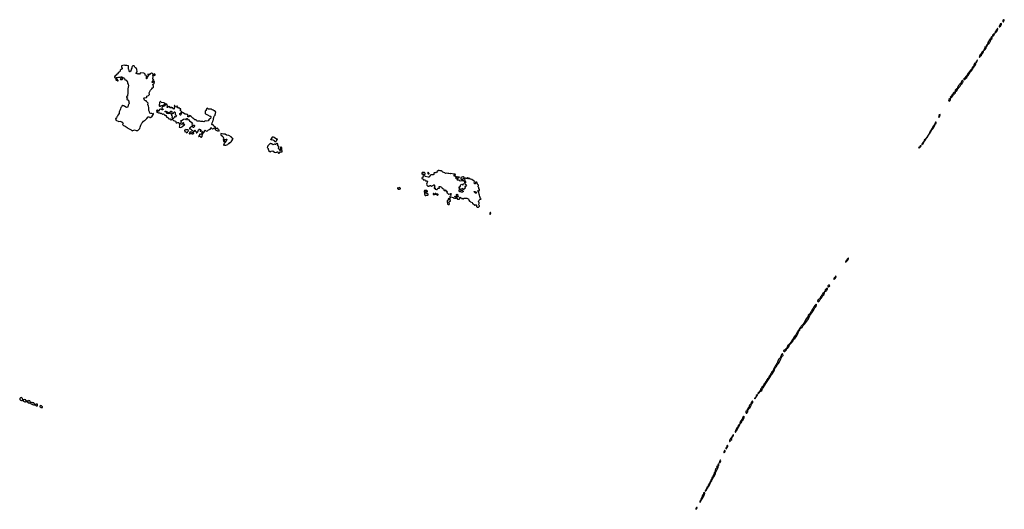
# Model space of a CAD drawing. Extents: x 2551545 to 2886624, y 315747 to 489036.
# Tile 108 of 119: x 2722341 to 2764424, y 338042 to 358946. Entities that reach past the tile are written whole.
import ezdxf

# ---------------------------------------------------------------- set-up
doc = ezdxf.new("R2010")
doc.units = 0

msp = doc.modelspace()

# ---------------------------------------------------------------- linework, layer by layer
at = {"layer": '0CON10XD'}
for points in [[(2764045, 358391), (2764065, 358402), (2764092, 358435), (2764126, 358495), (2764132, 358528), (2764153, 358545), (2764152, 358572), (2764135, 358571), (2764123, 358557), (2764116, 358534), (2764085, 358515), (2764050, 358450), (2764032, 358428), (2764031, 358391), (2764045, 358391)], [(2764215, 358644), (2764255, 358671), (2764287, 358715), (2764304, 358755), (2764304, 358774), (2764296, 358786), (2764283, 358787), (2764249, 358765), (2764248, 358745), (2764215, 358703), (2764200, 358655), (2764200, 358645), (2764215, 358644)], [(2764375, 358858), (2764385, 358861), (2764421, 358915), (2764424, 358934), (2764416, 358946), (2764392, 358945), (2764358, 358925), (2764364, 358864), (2764375, 358858)], [(2763735, 357894), (2763755, 357904), (2763775, 357929), (2763790, 357970), (2763815, 358005), (2763869, 358111), (2763899, 358145), (2763910, 358185), (2763895, 358214), (2763875, 358212), (2763868, 358205), (2763838, 358142), (2763781, 358069), (2763765, 358029), (2763730, 357995), (2763706, 357916), (2763720, 357900), (2763735, 357894)], [(2763915, 358250), (2763945, 358254), (2763965, 358261), (2763994, 358295), (2764010, 358345), (2764005, 358360), (2763995, 358358), (2763924, 358285), (2763915, 358250)], [(2763555, 357646), (2763575, 357652), (2763601, 357675), (2763643, 357735), (2763651, 357765), (2763646, 357776), (2763595, 357783), (2763587, 357775), (2763592, 357745), (2763546, 357665), (2763546, 357655), (2763555, 357646)], [(2763655, 357802), (2763675, 357804), (2763706, 357855), (2763700, 357870), (2763685, 357878), (2763675, 357872), (2763649, 357825), (2763655, 357802)], [(2763359, 357339), (2763375, 357341), (2763382, 357378), (2763445, 357433), (2763483, 357485), (2763499, 357521), (2763520, 357545), (2763537, 357585), (2763535, 357607), (2763520, 357605), (2763509, 357591), (2763466, 357565), (2763459, 357541), (2763417, 357493), (2763414, 357456), (2763381, 357439), (2763368, 357405), (2763370, 357385), (2763350, 357355), (2763359, 357339)], [(2727155, 354206), (2727245, 354244), (2727325, 354219), (2727395, 354211), (2727481, 354305), (2727486, 354354), (2727525, 354437), (2727540, 354500), (2727556, 354524), (2727595, 354553), (2727636, 354614), (2727675, 354642), (2727708, 354652), (2727746, 354705), (2727778, 354732), (2727825, 354793), (2727882, 354802), (2727900, 354775), (2727933, 354773), (2727990, 354805), (2728034, 354876), (2728062, 354908), (2728055, 354940), (2728015, 354928), (2727995, 354943), (2727946, 354936), (2727902, 354962), (2727896, 355016), (2727862, 355065), (2727867, 355095), (2727856, 355135), (2727862, 355195), (2727849, 355255), (2727820, 355325), (2727826, 355376), (2727793, 355425), (2727753, 355465), (2727750, 355480), (2727758, 355488), (2727750, 355480), (2727725, 355484), (2727695, 355492), (2727673, 355513), (2727643, 355595), (2727654, 355606), (2727676, 355614), (2727755, 355628), (2727772, 355645), (2727777, 355683), (2727850, 355710), (2727887, 355753), (2727880, 355825), (2727933, 355945), (2727995, 355990), (2728023, 356037), (2728062, 356068), (2728066, 356085), (2728061, 356105), (2728028, 356185), (2728039, 356201), (2728075, 356212), (2728086, 356224), (2728100, 356295), (2728098, 356308), (2728085, 356310), (2728035, 356280), (2728025, 356260), (2728010, 356265), (2728010, 356285), (2728028, 356325), (2728066, 356364), (2728070, 356375), (2728070, 356385), (2728035, 356402), (2728030, 356415), (2728040, 356525), (2728037, 356563), (2728042, 356575), (2728033, 356605), (2728042, 356635), (2727995, 356658), (2727975, 356658), (2727955, 356640), (2727915, 356654), (2727905, 356642), (2727899, 356611), (2727885, 356590), (2727862, 356592), (2727825, 356622), (2727813, 356615), (2727813, 356595), (2727826, 356576), (2727830, 356555), (2727778, 356475), (2727782, 356438), (2727775, 356420), (2727765, 356420), (2727754, 356445), (2727764, 356486), (2727759, 356539), (2727745, 356559), (2727705, 356582), (2727698, 356615), (2727675, 356650), (2727642, 356662), (2727505, 356672), (2727485, 356662), (2727455, 356626), (2727434, 356624), (2727415, 356632), (2727395, 356630), (2727385, 356620), (2727367, 356637), (2727322, 356652), (2727313, 356667), (2727355, 356720), (2727360, 356735), (2727352, 356815), (2727332, 356865), (2727295, 356886), (2727257, 356927), (2727235, 356970), (2727225, 356978), (2727185, 356972), (2727155, 356960), (2727143, 356947), (2727131, 356919), (2727127, 356873), (2727102, 356835), (2727100, 356795), (2727090, 356785), (2727090, 356745), (2727055, 356720), (2727030, 356725), (2727030, 356745), (2727020, 356755), (2727020, 356785), (2727003, 356803), (2726991, 356831), (2726986, 356976), (2726925, 356998), (2726855, 356996), (2726817, 357003), (2726747, 356997), (2726695, 356983), (2726687, 356955), (2726700, 356925), (2726698, 356905), (2726722, 356865), (2726722, 356845), (2726709, 356831), (2726675, 356823), (2726642, 356795), (2726629, 356745), (2726604, 356725), (2726593, 356705), (2726555, 356678), (2726532, 356638), (2726493, 356617), (2726465, 356583), (2726418, 356552), (2726396, 356514), (2726390, 356485), (2726398, 356475), (2726447, 356453), (2726485, 356476), (2726535, 356478), (2726575, 356492), (2726635, 356487), (2726675, 356506), (2726705, 356506), (2726745, 356480), (2726798, 356458), (2726800, 356445), (2726817, 356437), (2726840, 356395), (2726840, 356385), (2726850, 356375), (2726885, 356361), (2726940, 356315), (2726948, 356295), (2726944, 356244), (2726954, 356224), (2726978, 356205), (2726987, 356115), (2726978, 356085), (2726982, 356035), (2726962, 356005), (2726958, 355985), (2726962, 355765), (2726950, 355735), (2726942, 355688), (2726912, 355665), (2726912, 355645), (2726950, 355615), (2726950, 355595), (2726922, 355565), (2726922, 355545), (2726930, 355535), (2726952, 355532), (2726963, 355523), (2727003, 355465), (2727010, 355415), (2727020, 355395), (2727020, 355375), (2727005, 355360), (2726976, 355304), (2726966, 355225), (2726960, 355215), (2726905, 355204), (2726830, 355240), (2726805, 355272), (2726765, 355271), (2726735, 355284), (2726725, 355277), (2726696, 355225), (2726660, 355195), (2726653, 355137), (2726642, 355105), (2726593, 355017), (2726591, 354995), (2726599, 354965), (2726589, 354935), (2726536, 354865), (2726520, 354830), (2726492, 354805), (2726475, 354738), (2726465, 354728), (2726435, 354728), (2726430, 354715), (2726443, 354703), (2726455, 354662), (2726485, 354636), (2726545, 354612), (2726585, 354603), (2726659, 354609), (2726682, 354582), (2726715, 354580), (2726735, 354553), (2726770, 354535), (2726747, 354503), (2726740, 354475), (2726772, 354425), (2726825, 354411), (2726856, 354396), (2726895, 354366), (2726930, 354350), (2726957, 354317), (2726988, 354295), (2727015, 354287), (2727106, 354246), (2727136, 354215), (2727155, 354206)], [(2762705, 356387), (2762735, 356389), (2762769, 356431), (2762817, 356473), (2762849, 356541), (2762875, 356569), (2762971, 356709), (2763015, 356759), (2763112, 356908), (2763177, 356993), (2763203, 357065), (2763206, 357096), (2763166, 357084), (2763128, 357015), (2763121, 356975), (2763056, 356904), (2763037, 356853), (2762977, 356795), (2762899, 356671), (2762863, 356647), (2762826, 356555), (2762798, 356542), (2762773, 356517), (2762755, 356483), (2762735, 356470), (2762724, 356445), (2762713, 356437), (2762687, 356423), (2762683, 356403), (2762705, 356387)], [(2763225, 357123), (2763245, 357132), (2763256, 357145), (2763270, 357195), (2763283, 357215), (2763277, 357227), (2763265, 357222), (2763250, 357190), (2763214, 357155), (2763215, 357138), (2763225, 357123)], [(2726665, 356388), (2726705, 356392), (2726750, 356425), (2726750, 356445), (2726737, 356457), (2726665, 356448), (2726657, 356443), (2726642, 356415), (2726645, 356392), (2726665, 356388)], [(2728105, 356568), (2728125, 356572), (2728132, 356585), (2728127, 356605), (2728115, 356628), (2728095, 356632), (2728078, 356605), (2728070, 356575), (2728105, 356568)], [(2726545, 356330), (2726550, 356355), (2726525, 356378), (2726455, 356420), (2726444, 356395), (2726450, 356375), (2726465, 356363), (2726489, 356359), (2726515, 356332), (2726545, 356330)], [(2762445, 356012), (2762462, 356025), (2762469, 356051), (2762515, 356084), (2762539, 356111), (2762580, 356190), (2762616, 356224), (2762641, 356269), (2762665, 356295), (2762671, 356325), (2762657, 356347), (2762635, 356351), (2762615, 356342), (2762560, 356255), (2762558, 356222), (2762530, 356205), (2762509, 356175), (2762467, 356135), (2762452, 356098), (2762430, 356065), (2762423, 356025), (2762434, 356014), (2762445, 356012)], [(2762145, 355614), (2762166, 355624), (2762242, 355705), (2762244, 355735), (2762225, 355754), (2762205, 355756), (2762195, 355750), (2762185, 355710), (2762121, 355655), (2762114, 355635), (2762118, 355625), (2762127, 355617), (2762145, 355614)], [(2762275, 355774), (2762299, 355781), (2762334, 355825), (2762341, 355865), (2762335, 355876), (2762310, 355870), (2762283, 355835), (2762242, 355805), (2762240, 355795), (2762246, 355785), (2762275, 355774)], [(2762355, 355898), (2762375, 355899), (2762409, 355931), (2762422, 355955), (2762426, 355976), (2762415, 356001), (2762385, 356001), (2762330, 355945), (2762328, 355925), (2762338, 355908), (2762355, 355898)], [(2730105, 353932), (2730148, 353985), (2730147, 354035), (2730172, 354075), (2730170, 354115), (2730195, 354122), (2730230, 354155), (2730237, 354165), (2730234, 354186), (2730242, 354205), (2730265, 354224), (2730275, 354224), (2730304, 354194), (2730375, 354203), (2730411, 354249), (2730455, 354252), (2730490, 354275), (2730490, 354315), (2730515, 354350), (2730552, 354295), (2730575, 354289), (2730595, 354290), (2730649, 354311), (2730665, 354340), (2730682, 354342), (2730700, 354315), (2730692, 354305), (2730690, 354265), (2730712, 354245), (2730744, 354224), (2730795, 354203), (2730833, 354203), (2730855, 354190), (2730870, 354195), (2730867, 354237), (2730855, 354250), (2730835, 354250), (2730805, 354302), (2730785, 354312), (2730763, 354303), (2730737, 354307), (2730710, 354335), (2730710, 354365), (2730695, 354378), (2730682, 354372), (2730637, 354407), (2730615, 354460), (2730573, 354463), (2730560, 354475), (2730572, 354545), (2730597, 354605), (2730608, 354652), (2730622, 354675), (2730628, 354715), (2730620, 354725), (2730642, 354768), (2730650, 354825), (2730698, 354865), (2730690, 354905), (2730711, 354945), (2730722, 355005), (2730695, 355040), (2730685, 355058), (2730655, 355062), (2730617, 355087), (2730566, 355096), (2730530, 355125), (2730503, 355133), (2730455, 355133), (2730435, 355123), (2730415, 355122), (2730395, 355130), (2730385, 355150), (2730367, 355167), (2730341, 355159), (2730305, 355110), (2730304, 355066), (2730275, 355037), (2730264, 355016), (2730273, 354943), (2730284, 354924), (2730362, 354882), (2730465, 354832), (2730502, 354822), (2730512, 354812), (2730517, 354785), (2730495, 354732), (2730446, 354704), (2730395, 354633), (2730335, 354619), (2730285, 354630), (2730265, 354600), (2730245, 354608), (2730215, 354591), (2730165, 354601), (2730086, 354594), (2730045, 354608), (2729965, 354619), (2729925, 354616), (2729897, 354645), (2729885, 354668), (2729837, 354667), (2729825, 354672), (2729785, 354718), (2729745, 354738), (2729675, 354820), (2729595, 354850), (2729588, 354828), (2729587, 354813), (2729570, 354795), (2729554, 354794), (2729530, 354805), (2729528, 354832), (2729540, 354845), (2729540, 354855), (2729509, 354899), (2729456, 354914), (2729420, 354915), (2729295, 354990), (2729282, 354988), (2729272, 354965), (2729243, 354937), (2729225, 354880), (2729215, 354872), (2729204, 354874), (2729183, 354895), (2729182, 354925), (2729191, 354939), (2729235, 354970), (2729260, 355005), (2729255, 355030), (2729200, 355085), (2729200, 355095), (2729232, 355125), (2729228, 355135), (2729192, 355152), (2729161, 355181), (2729145, 355182), (2729125, 355170), (2729105, 355183), (2729089, 355205), (2729096, 355236), (2729075, 355260), (2729062, 355258), (2729038, 355225), (2729015, 355212), (2728970, 355275), (2728970, 355285), (2728955, 355290), (2728942, 355255), (2728952, 355225), (2728950, 355145), (2728935, 355132), (2728915, 355140), (2728888, 355178), (2728845, 355180), (2728820, 355205), (2728815, 355220), (2728785, 355170), (2728752, 355192), (2728748, 355205), (2728752, 355225), (2728736, 355236), (2728715, 355237), (2728680, 355225), (2728665, 355200), (2728640, 355205), (2728630, 355215), (2728657, 355243), (2728658, 355265), (2728642, 355295), (2728647, 355317), (2728625, 355337), (2728595, 355340), (2728585, 355348), (2728572, 355348), (2728562, 355338), (2728562, 355322), (2728595, 355320), (2728600, 355305), (2728562, 355298), (2728538, 355262), (2728522, 355248), (2728488, 355252), (2728475, 355240), (2728445, 355230), (2728437, 355203), (2728420, 355185), (2728420, 355165), (2728435, 355160), (2728465, 355130), (2728480, 355125), (2728488, 355112), (2728455, 355110), (2728447, 355103), (2728425, 355100), (2728365, 355122), (2728345, 355122), (2728315, 355108), (2728284, 355076), (2728280, 355035), (2728275, 355030), (2728235, 355080), (2728215, 355082), (2728182, 355065), (2728200, 355005), (2728215, 354990), (2728255, 354992), (2728275, 354970), (2728335, 354970), (2728350, 354955), (2728375, 354948), (2728397, 354957), (2728416, 354946), (2728429, 354919), (2728445, 354908), (2728485, 354922), (2728495, 354920), (2728530, 354885), (2728533, 354873), (2728575, 354872), (2728595, 354858), (2728603, 354835), (2728602, 354805), (2728610, 354795), (2728625, 354788), (2728675, 354790), (2728680, 354755), (2728690, 354745), (2728735, 354718), (2728778, 354718), (2728800, 354695), (2728804, 354664), (2728815, 354650), (2728820, 354655), (2728820, 354695), (2728828, 354702), (2728855, 354700), (2728915, 354642), (2728996, 354616), (2729008, 354595), (2729008, 354575), (2729029, 354549), (2729055, 354543), (2729105, 354562), (2729138, 354558), (2729157, 354527), (2729160, 354495), (2729168, 354485), (2729172, 354415), (2729160, 354365), (2729172, 354352), (2729215, 354342), (2729250, 354355), (2729275, 354378), (2729315, 354380), (2729330, 354395), (2729320, 354405), (2729322, 354428), (2729345, 354430), (2729365, 354450), (2729398, 354452), (2729387, 354467), (2729355, 354470), (2729342, 354482), (2729340, 354505), (2729350, 354535), (2729335, 354548), (2729315, 354540), (2729304, 354506), (2729275, 354478), (2729252, 354482), (2729227, 354497), (2729218, 354515), (2729218, 354535), (2729250, 354565), (2729250, 354575), (2729240, 354585), (2729232, 354625), (2729240, 354645), (2729275, 354648), (2729290, 354655), (2729338, 354702), (2729425, 354708), (2729445, 354692), (2729465, 354690), (2729470, 354695), (2729460, 354705), (2729483, 354727), (2729495, 354728), (2729508, 354715), (2729512, 354692), (2729535, 354690), (2729568, 354668), (2729605, 354622), (2729703, 354563), (2729728, 354525), (2729710, 354505), (2729702, 354485), (2729710, 354455), (2729722, 354442), (2729795, 354442), (2729816, 354425), (2729813, 354395), (2729785, 354351), (2729765, 354350), (2729750, 354360), (2729715, 354420), (2729689, 354391), (2729660, 354375), (2729655, 354360), (2729640, 354345), (2729605, 354320), (2729592, 354318), (2729592, 354302), (2729605, 354290), (2729645, 354282), (2729685, 354240), (2729765, 354192), (2729817, 354193), (2729845, 354230), (2729850, 354215), (2729842, 354208), (2729840, 354195), (2729875, 354170), (2729900, 354165), (2729920, 354145), (2729920, 354140), (2729892, 354138), (2729890, 354115), (2729895, 354112), (2729910, 354115), (2729920, 354125), (2729920, 354140), (2729948, 354155), (2729985, 354250), (2730005, 354270), (2730025, 354268), (2730063, 354253), (2730070, 354245), (2730065, 354228), (2730040, 354215), (2730054, 354194), (2730085, 354182), (2730115, 354198), (2730125, 354200), (2730130, 354195), (2730138, 354175), (2730138, 354142), (2730130, 354135), (2730095, 354070), (2730075, 354050), (2730045, 354060), (2730032, 354045), (2730030, 354015), (2729992, 353988), (2729980, 353965), (2729995, 353960), (2730018, 353972), (2730045, 353972), (2730085, 353932), (2730105, 353932)], [(2728345, 355250), (2728383, 355277), (2728415, 355270), (2728425, 355280), (2728450, 355285), (2728484, 355316), (2728538, 355332), (2728550, 355345), (2728550, 355365), (2728495, 355402), (2728405, 355411), (2728355, 355458), (2728345, 355460), (2728328, 355425), (2728310, 355405), (2728318, 355345), (2728307, 355323), (2728300, 355265), (2728315, 355250), (2728345, 355250)], [(2762075, 355474), (2762095, 355486), (2762122, 355525), (2762120, 355550), (2762105, 355562), (2762085, 355563), (2762059, 355551), (2762037, 355525), (2762048, 355478), (2762075, 355474)], [(2728695, 354932), (2728635, 354940), (2728630, 354945), (2728633, 354967), (2728640, 354975), (2728638, 354988), (2728605, 355010), (2728583, 355003), (2728565, 355020), (2728560, 355035), (2728585, 355040), (2728660, 355015), (2728688, 354988), (2728690, 354975), (2728710, 354955), (2728695, 354932)], [(2728895, 354720), (2728882, 354722), (2728882, 354742), (2728862, 354775), (2728868, 354825), (2728850, 354845), (2728850, 354905), (2728825, 354920), (2728793, 354923), (2728775, 354932), (2728767, 354947), (2728732, 354952), (2728720, 354965), (2728725, 354980), (2728765, 354980), (2728790, 355005), (2728790, 355035), (2728815, 355048), (2728845, 355030), (2728842, 354975), (2728850, 354955), (2728885, 354942), (2728909, 354951), (2728945, 355010), (2728955, 355020), (2728968, 355018), (2728987, 354985), (2728985, 354900), (2729035, 354868), (2729050, 354845), (2729025, 354820), (2729010, 354815), (2728995, 354790), (2728982, 354792), (2728975, 354800), (2728954, 354796), (2728930, 354745), (2728895, 354720)], [(2761635, 354773), (2761645, 354776), (2761659, 354795), (2761667, 354843), (2761682, 354875), (2761676, 354896), (2761622, 354885), (2761643, 354863), (2761640, 354845), (2761618, 354805), (2761619, 354785), (2761635, 354773)], [(2761215, 354072), (2761225, 354078), (2761275, 354142), (2761332, 354238), (2761375, 354286), (2761452, 354435), (2761458, 354455), (2761454, 354464), (2761445, 354466), (2761419, 354455), (2761407, 354423), (2761356, 354365), (2761352, 354335), (2761326, 354305), (2761319, 354261), (2761260, 354185), (2761230, 354110), (2761215, 354090), (2761215, 354072)], [(2761475, 354491), (2761495, 354502), (2761509, 354525), (2761514, 354555), (2761507, 354577), (2761487, 354565), (2761458, 354515), (2761460, 354500), (2761475, 354491)], [(2729475, 354120), (2729506, 354144), (2729521, 354179), (2729558, 354202), (2729545, 354240), (2729525, 354250), (2729465, 354247), (2729445, 354252), (2729417, 354233), (2729385, 354230), (2729378, 354215), (2729402, 354182), (2729410, 354145), (2729415, 354140), (2729428, 354152), (2729452, 354152), (2729475, 354120)], [(2729605, 354070), (2729635, 354090), (2729658, 354092), (2729665, 354100), (2729695, 354080), (2729735, 354080), (2729745, 354090), (2729785, 354090), (2729790, 354095), (2729785, 354110), (2729755, 354110), (2729745, 354120), (2729715, 354130), (2729695, 354150), (2729628, 354152), (2729580, 354085), (2729582, 354072), (2729605, 354070)], [(2731115, 353590), (2731155, 353592), (2731191, 353609), (2731230, 353615), (2731258, 353642), (2731262, 353658), (2731295, 353662), (2731325, 353702), (2731355, 353710), (2731379, 353731), (2731402, 353778), (2731430, 353815), (2731435, 353840), (2731460, 353865), (2731435, 353888), (2731397, 353897), (2731391, 353925), (2731379, 353945), (2731285, 354004), (2731175, 354019), (2731128, 354055), (2731105, 354061), (2731085, 354064), (2731045, 354057), (2730943, 354087), (2730932, 354075), (2730944, 354034), (2731024, 353954), (2731050, 353905), (2731040, 353875), (2731070, 353855), (2731070, 353845), (2731044, 353826), (2731038, 353815), (2731045, 353760), (2731055, 353750), (2731117, 353753), (2731130, 353765), (2731130, 353775), (2731105, 353780), (2731093, 353793), (2731094, 353816), (2731101, 353829), (2731165, 353846), (2731184, 353844), (2731193, 353835), (2731184, 353795), (2731155, 353730), (2731082, 353665), (2731062, 353635), (2731052, 353595), (2731055, 353590), (2731075, 353590), (2731083, 353597), (2731105, 353600), (2731115, 353590)], [(2733295, 353750), (2733315, 353780), (2733325, 353820), (2733358, 353832), (2733360, 353845), (2733345, 353850), (2733325, 353840), (2733313, 353843), (2733215, 353913), (2733186, 353926), (2733155, 353931), (2733125, 353927), (2733090, 353855), (2733078, 353842), (2733060, 353835), (2733075, 353820), (2733082, 353828), (2733095, 353830), (2733105, 353820), (2733125, 353828), (2733165, 353818), (2733215, 353790), (2733220, 353775), (2733245, 353750), (2733295, 353750)], [(2760893, 353613), (2760905, 353614), (2760955, 353666), (2760980, 353705), (2760983, 353727), (2761035, 353784), (2761057, 353825), (2761068, 353862), (2761135, 353937), (2761155, 353972), (2761158, 353992), (2761199, 354035), (2761202, 354045), (2761198, 354058), (2761180, 354045), (2761172, 354018), (2761158, 354005), (2761152, 353988), (2761078, 353895), (2761058, 353852), (2760998, 353802), (2760993, 353765), (2760974, 353736), (2760951, 353719), (2760899, 353635), (2760893, 353613)], [(2733405, 353250), (2733415, 353252), (2733435, 353262), (2733460, 353265), (2733462, 353308), (2733547, 353303), (2733558, 353312), (2733566, 353335), (2733550, 353375), (2733550, 353415), (2733538, 353485), (2733520, 353505), (2733505, 353508), (2733495, 353500), (2733487, 353443), (2733470, 353405), (2733470, 353385), (2733486, 353376), (2733485, 353362), (2733465, 353360), (2733458, 353388), (2733422, 353412), (2733403, 353457), (2733408, 353475), (2733418, 353485), (2733412, 353532), (2733397, 353547), (2733352, 353565), (2733353, 353577), (2733370, 353595), (2733370, 353645), (2733365, 353650), (2733355, 353650), (2733345, 353660), (2733325, 353660), (2733275, 353620), (2733265, 353620), (2733252, 353632), (2733235, 353632), (2733155, 353608), (2733140, 353615), (2733140, 353625), (2733125, 353640), (2733095, 353650), (2733065, 353680), (2732995, 353610), (2732985, 353610), (2732980, 353595), (2732948, 353562), (2732928, 353515), (2732924, 353484), (2732957, 353447), (2732958, 353418), (2732982, 353382), (2732982, 353365), (2733027, 353317), (2733055, 353308), (2733085, 353328), (2733155, 353342), (2733180, 353335), (2733225, 353292), (2733295, 353282), (2733330, 353295), (2733355, 353320), (2733365, 353320), (2733388, 353265), (2733405, 353250)], [(2760785, 353468), (2760805, 353473), (2760863, 353535), (2760871, 353565), (2760865, 353573), (2760824, 353556), (2760802, 353508), (2760763, 353495), (2760785, 353468)], [(2741905, 350940), (2741955, 350942), (2741988, 350982), (2741990, 350995), (2741974, 351014), (2741964, 351045), (2741982, 351095), (2741984, 351125), (2741975, 351142), (2741953, 351163), (2741948, 351182), (2741975, 351238), (2741999, 351251), (2742025, 351280), (2742055, 351280), (2742070, 351295), (2742052, 351302), (2742043, 351313), (2742003, 351403), (2741992, 351455), (2741974, 351504), (2741968, 351565), (2741970, 351615), (2741955, 351620), (2741943, 351613), (2741925, 351620), (2741910, 351635), (2741915, 351650), (2741968, 351642), (2741988, 351675), (2741987, 351697), (2741968, 351735), (2741965, 351780), (2741938, 351815), (2741950, 351885), (2741935, 351900), (2741922, 351902), (2741875, 352008), (2741835, 352012), (2741824, 352006), (2741818, 351985), (2741818, 351942), (2741805, 351932), (2741788, 351938), (2741775, 351950), (2741768, 351968), (2741776, 352024), (2741765, 352056), (2741668, 352118), (2741596, 352136), (2741535, 352178), (2741522, 352178), (2741518, 352155), (2741505, 352148), (2741498, 352155), (2741498, 352178), (2741475, 352190), (2741465, 352190), (2741435, 352160), (2741425, 352160), (2741416, 352176), (2741405, 352182), (2741388, 352182), (2741358, 352162), (2741358, 352145), (2741368, 352115), (2741360, 352085), (2741360, 352045), (2741365, 352040), (2741385, 352052), (2741397, 352043), (2741392, 351988), (2741385, 351980), (2741370, 351985), (2741368, 352018), (2741305, 352060), (2741225, 352060), (2741168, 352048), (2741125, 352090), (2741055, 352100), (2741030, 352125), (2741032, 352138), (2741045, 352140), (2741092, 352188), (2741125, 352202), (2741140, 352225), (2741135, 352230), (2741095, 352230), (2741085, 352220), (2741055, 352220), (2741025, 352250), (2741000, 352225), (2741010, 352185), (2740992, 352172), (2740982, 352185), (2740990, 352225), (2740980, 352235), (2740980, 352245), (2740962, 352262), (2740917, 352267), (2740904, 352284), (2740904, 352306), (2740912, 352318), (2740956, 352324), (2740962, 352335), (2740955, 352350), (2740890, 352350), (2740775, 352376), (2740745, 352368), (2740685, 352378), (2740635, 352374), (2740575, 352392), (2740545, 352380), (2740510, 352405), (2740430, 352435), (2740399, 352469), (2740355, 352492), (2740315, 352490), (2740265, 352504), (2740245, 352501), (2740184, 352466), (2740173, 352455), (2740163, 352425), (2740148, 352412), (2740105, 352418), (2740085, 352407), (2740053, 352407), (2740042, 352395), (2740047, 352355), (2740036, 352334), (2740015, 352322), (2739985, 352330), (2739955, 352320), (2739913, 352317), (2739888, 352295), (2739847, 352233), (2739835, 352224), (2739795, 352224), (2739664, 352254), (2739653, 352307), (2739666, 352386), (2739660, 352405), (2739640, 352425), (2739615, 352428), (2739595, 352420), (2739565, 352432), (2739551, 352429), (2739530, 352415), (2739522, 352395), (2739522, 352365), (2739552, 352332), (2739558, 352332), (2739585, 352368), (2739630, 352335), (2739627, 352323), (2739608, 352322), (2739578, 352302), (2739582, 352285), (2739600, 352265), (2739590, 352245), (2739588, 352222), (2739536, 352214), (2739528, 352185), (2739535, 352172), (2739569, 352159), (2739582, 352135), (2739580, 352115), (2739585, 352110), (2739645, 352112), (2739660, 352105), (2739684, 352074), (2739705, 352058), (2739745, 352071), (2739762, 352065), (2739768, 352045), (2739722, 351925), (2739745, 351880), (2739780, 351845), (2739835, 351840), (2739862, 351868), (2739875, 351872), (2739896, 351866), (2739923, 351843), (2739946, 351844), (2739965, 351848), (2740005, 351872), (2740018, 351872), (2740035, 351892), (2740055, 351892), (2740072, 351875), (2740072, 351835), (2740079, 351815), (2740079, 351805), (2740057, 351765), (2740058, 351748), (2740065, 351740), (2740095, 351752), (2740102, 351715), (2740155, 351690), (2740183, 351697), (2740215, 351747), (2740275, 351750), (2740280, 351755), (2740270, 351805), (2740275, 351820), (2740315, 351818), (2740368, 351802), (2740387, 351787), (2740388, 351768), (2740398, 351755), (2740415, 351738), (2740449, 351719), (2740462, 351692), (2740463, 351673), (2740482, 351652), (2740505, 351650), (2740525, 351670), (2740538, 351672), (2740545, 351680), (2740560, 351665), (2740550, 351655), (2740555, 351630), (2740595, 351630), (2740618, 351618), (2740622, 351595), (2740600, 351575), (2740600, 351555), (2740615, 351550), (2740662, 351502), (2740685, 351500), (2740705, 351508), (2740735, 351502), (2740765, 351532), (2740782, 351525), (2740775, 351500), (2740762, 351488), (2740772, 351455), (2740757, 351423), (2740730, 351395), (2740730, 351345), (2740720, 351335), (2740718, 351272), (2740708, 351262), (2740695, 351260), (2740690, 351265), (2740690, 351305), (2740675, 351310), (2740658, 351282), (2740660, 351255), (2740649, 351241), (2740624, 351226), (2740618, 351212), (2740610, 351165), (2740628, 351125), (2740632, 351075), (2740648, 351058), (2740685, 351053), (2740699, 351061), (2740712, 351085), (2740700, 351145), (2740703, 351167), (2740715, 351182), (2740760, 351195), (2740760, 351215), (2740737, 351237), (2740738, 351305), (2740750, 351355), (2740775, 351380), (2740869, 351349), (2740895, 351320), (2740905, 351320), (2740935, 351340), (2740943, 351333), (2740965, 351330), (2740985, 351330), (2740995, 351340), (2741012, 351322), (2741025, 351320), (2741055, 351280), (2741075, 351278), (2741128, 351282), (2741150, 351305), (2741150, 351355), (2741165, 351363), (2741188, 351358), (2741226, 351326), (2741235, 351300), (2741245, 351300), (2741275, 351320), (2741293, 351303), (2741305, 351302), (2741325, 351320), (2741395, 351320), (2741415, 351328), (2741445, 351328), (2741510, 351305), (2741530, 351295), (2741540, 351235), (2741565, 351202), (2741595, 351200), (2741610, 351175), (2741677, 351147), (2741695, 351120), (2741792, 351032), (2741812, 351032), (2741825, 351040), (2741848, 351038), (2741860, 351025), (2741860, 350985), (2741868, 350978), (2741870, 350965), (2741890, 350945), (2741905, 350940)], [(2739825, 352362), (2739838, 352372), (2739840, 352385), (2739820, 352405), (2739820, 352425), (2739805, 352440), (2739792, 352428), (2739788, 352412), (2739780, 352405), (2739780, 352385), (2739795, 352370), (2739825, 352362)], [(2741275, 352120), (2741314, 352166), (2741338, 352182), (2741335, 352218), (2741315, 352231), (2741275, 352237), (2741232, 352218), (2741200, 352215), (2741193, 352207), (2741202, 352175), (2741200, 352145), (2741218, 352138), (2741233, 352123), (2741275, 352120)], [(2741227, 351577), (2741195, 351594), (2741156, 351596), (2741124, 351634), (2741122, 351665), (2741140, 351695), (2741140, 351705), (2741158, 351722), (2741160, 351735), (2741120, 351745), (2741123, 351787), (2741152, 351828), (2741165, 351830), (2741178, 351842), (2741180, 351875), (2741214, 351906), (2741245, 351918), (2741260, 351910), (2741270, 351895), (2741285, 351890), (2741298, 351902), (2741300, 351925), (2741312, 351938), (2741357, 351957), (2741386, 351936), (2741395, 351910), (2741415, 351910), (2741438, 351885), (2741410, 351845), (2741405, 351820), (2741385, 351820), (2741375, 351830), (2741370, 351825), (2741377, 351755), (2741372, 351745), (2741324, 351716), (2741305, 351670), (2741297, 351707), (2741265, 351740), (2741245, 351732), (2741219, 351701), (2741193, 351697), (2741180, 351685), (2741180, 351675), (2741188, 351668), (2741268, 351648), (2741295, 351630), (2741295, 351600), (2741285, 351590), (2741262, 351588), (2741255, 351580), (2741227, 351577)], [(2738555, 351707), (2738575, 351713), (2738613, 351727), (2738620, 351745), (2738608, 351758), (2738555, 351778), (2738525, 351759), (2738495, 351762), (2738488, 351755), (2738488, 351745), (2738515, 351718), (2738535, 351718), (2738555, 351707)], [(2739695, 351440), (2739725, 351458), (2739785, 351458), (2739797, 351463), (2739802, 351495), (2739788, 351518), (2739743, 351523), (2739700, 351545), (2739680, 351565), (2739680, 351595), (2739695, 351610), (2739725, 351610), (2739735, 351600), (2739765, 351600), (2739777, 351613), (2739775, 351630), (2739765, 351630), (2739735, 351648), (2739675, 351650), (2739665, 351660), (2739658, 351652), (2739645, 351650), (2739630, 351625), (2739630, 351595), (2739640, 351585), (2739640, 351505), (2739660, 351475), (2739662, 351452), (2739675, 351440), (2739695, 351440)], [(2740195, 351452), (2740228, 351475), (2740227, 351487), (2740212, 351502), (2740155, 351500), (2740125, 351520), (2740105, 351520), (2740075, 351500), (2740055, 351500), (2740030, 351525), (2740015, 351530), (2740010, 351525), (2740008, 351498), (2740018, 351488), (2740055, 351482), (2740065, 351490), (2740142, 351492), (2740180, 351455), (2740195, 351452)], [(2741005, 351350), (2740992, 351352), (2740942, 351402), (2740942, 351408), (2740965, 351418), (2740985, 351400), (2740998, 351398), (2741020, 351375), (2741018, 351362), (2741005, 351350)], [(2741085, 351380), (2741063, 351383), (2741045, 351400), (2741022, 351402), (2741020, 351445), (2741012, 351465), (2741015, 351490), (2741045, 351491), (2741068, 351475), (2741072, 351465), (2741060, 351425), (2741088, 351405), (2741092, 351395), (2741085, 351380)], [(2741825, 351541), (2741805, 351552), (2741796, 351566), (2741760, 351595), (2741762, 351608), (2741795, 351610), (2741835, 351600), (2741862, 351565), (2741862, 351555), (2741845, 351544), (2741825, 351541)], [(2742445, 350630), (2742472, 350695), (2742465, 350720), (2742444, 350716), (2742428, 350675), (2742428, 350655), (2742445, 350630)], [(2757645, 348590), (2757655, 348593), (2757695, 348631), (2757737, 348685), (2757766, 348745), (2757770, 348770), (2757754, 348766), (2757669, 348671), (2757640, 348595), (2757645, 348590)], [(2756905, 347540), (2756915, 347542), (2756957, 347565), (2756964, 347585), (2756951, 347611), (2756925, 347614), (2756881, 347585), (2756877, 347565), (2756883, 347553), (2756905, 347540)], [(2757155, 347859), (2757165, 347864), (2757209, 347911), (2757231, 347975), (2757226, 347996), (2757215, 347996), (2757205, 347987), (2757193, 347955), (2757168, 347942), (2757142, 347898), (2757139, 347879), (2757144, 347864), (2757155, 347859)], [(2756466, 346906), (2756495, 346911), (2756530, 346940), (2756550, 346995), (2756566, 347015), (2756571, 347049), (2756604, 347066), (2756661, 347169), (2756704, 347205), (2756721, 347249), (2756741, 347279), (2756740, 347315), (2756756, 347325), (2756755, 347340), (2756735, 347336), (2756730, 347315), (2756705, 347302), (2756685, 347277), (2756666, 347274), (2756655, 347226), (2756614, 347175), (2756598, 347142), (2756568, 347112), (2756558, 347085), (2756560, 347055), (2756533, 347047), (2756514, 347016), (2756475, 346985), (2756446, 346945), (2756442, 346935), (2756453, 346913), (2756466, 346906)], [(2756795, 347352), (2756819, 347365), (2756832, 347405), (2756860, 347435), (2756870, 347475), (2756865, 347490), (2756818, 347465), (2756803, 347437), (2756770, 347410), (2756769, 347359), (2756795, 347352)], [(2755425, 345301), (2755465, 345334), (2755543, 345427), (2755619, 345571), (2755642, 345655), (2755689, 345695), (2755704, 345745), (2755721, 345769), (2755779, 345811), (2755815, 345855), (2755832, 345895), (2755901, 345959), (2756050, 346180), (2756115, 346319), (2756235, 346491), (2756261, 346519), (2756332, 346645), (2756376, 346695), (2756394, 346755), (2756394, 346785), (2756386, 346796), (2756365, 346792), (2756322, 346738), (2756304, 346695), (2756269, 346655), (2756257, 346625), (2756199, 346545), (2756188, 346505), (2756156, 346475), (2756145, 346436), (2756086, 346364), (2756042, 346338), (2756044, 346305), (2756038, 346285), (2755932, 346128), (2755866, 346005), (2755795, 345924), (2755769, 345885), (2755737, 345865), (2755722, 345828), (2755665, 345764), (2755640, 345695), (2755609, 345675), (2755587, 345613), (2755538, 345542), (2755525, 345511), (2755505, 345483), (2755430, 345390), (2755395, 345330), (2755394, 345315), (2755402, 345302), (2755425, 345301)], [(2755034, 344774), (2755045, 344774), (2755064, 344806), (2755098, 344835), (2755133, 344907), (2755172, 344925), (2755189, 344961), (2755215, 344985), (2755236, 345064), (2755317, 345133), (2755399, 345241), (2755409, 345265), (2755403, 345283), (2755375, 345287), (2755356, 345275), (2755316, 345194), (2755293, 345177), (2755269, 345141), (2755250, 345125), (2755226, 345084), (2755162, 345028), (2755151, 345005), (2755146, 344965), (2755130, 344930), (2755110, 344925), (2755098, 344902), (2755049, 344851), (2754986, 344825), (2754981, 344805), (2754986, 344796), (2755020, 344785), (2755034, 344774)], [(2753978, 343078), (2754015, 343081), (2754059, 343121), (2754094, 343196), (2754117, 343223), (2754157, 343295), (2754220, 343380), (2754235, 343412), (2754374, 343626), (2754419, 343681), (2754462, 343765), (2754491, 343799), (2754589, 343961), (2754622, 344048), (2754654, 344106), (2754682, 344135), (2754720, 344215), (2754780, 344280), (2754877, 344473), (2754934, 344576), (2754959, 344601), (2754966, 344616), (2754959, 344659), (2754945, 344682), (2754925, 344681), (2754898, 344652), (2754858, 344535), (2754825, 344478), (2754794, 344455), (2754779, 344431), (2754746, 344364), (2754735, 344320), (2754718, 344285), (2754691, 344259), (2754667, 344205), (2754641, 344175), (2754627, 344133), (2754599, 344111), (2754588, 344065), (2754573, 344047), (2754525, 343945), (2754494, 343916), (2754462, 343848), (2754436, 343815), (2754414, 343765), (2754385, 343738), (2754358, 343695), (2754339, 343641), (2754301, 343619), (2754292, 343588), (2754264, 343555), (2754254, 343525), (2754221, 343479), (2754209, 343461), (2754201, 343425), (2754155, 343394), (2754142, 343358), (2754105, 343290), (2754065, 343260), (2754038, 343195), (2754002, 343168), (2753997, 343135), (2753970, 343095), (2753970, 343085), (2753978, 343078)], [(2753895, 342980), (2753915, 342982), (2753966, 343025), (2753973, 343045), (2753965, 343070), (2753894, 342995), (2753895, 342980)], [(2722445, 342681), (2722460, 342690), (2722470, 342705), (2722460, 342775), (2722435, 342803), (2722415, 342813), (2722375, 342806), (2722342, 342768), (2722341, 342735), (2722378, 342698), (2722415, 342683), (2722445, 342681)], [(2722565, 342627), (2722595, 342631), (2722610, 342640), (2722618, 342655), (2722610, 342700), (2722600, 342715), (2722565, 342728), (2722494, 342716), (2722490, 342695), (2722504, 342654), (2722565, 342627)], [(2722745, 342575), (2722771, 342585), (2722783, 342605), (2722787, 342645), (2722775, 342668), (2722725, 342682), (2722695, 342650), (2722683, 342653), (2722665, 342680), (2722642, 342675), (2722638, 342665), (2722642, 342632), (2722665, 342630), (2722676, 342615), (2722710, 342600), (2722745, 342575)], [(2723075, 342455), (2723098, 342462), (2723109, 342475), (2723106, 342515), (2723095, 342526), (2723065, 342526), (2723015, 342500), (2722965, 342540), (2722945, 342585), (2722925, 342591), (2722892, 342582), (2722865, 342617), (2722845, 342598), (2722814, 342596), (2722800, 342585), (2722807, 342565), (2722825, 342546), (2722892, 342512), (2722925, 342502), (2723014, 342494), (2723039, 342465), (2723075, 342455)], [(2753395, 342152), (2753415, 342152), (2753458, 342205), (2753466, 342275), (2753520, 342340), (2753526, 342365), (2753558, 342392), (2753599, 342475), (2753610, 342520), (2753625, 342530), (2753670, 342595), (2753682, 342635), (2753678, 342648), (2753665, 342656), (2753645, 342658), (2753635, 342649), (2753614, 342595), (2753594, 342575), (2753591, 342555), (2753598, 342522), (2753545, 342499), (2753527, 342483), (2753521, 342465), (2753524, 342435), (2753511, 342409), (2753508, 342382), (2753482, 342368), (2753468, 342332), (2753438, 342305), (2753429, 342251), (2753392, 342238), (2753381, 342225), (2753370, 342195), (2753376, 342175), (2753395, 342152)], [(2753755, 342763), (2753779, 342775), (2753865, 342895), (2753876, 342915), (2753875, 342937), (2753855, 342936), (2753815, 342906), (2753799, 342831), (2753773, 342797), (2753753, 342785), (2753750, 342775), (2753755, 342763)], [(2723295, 342384), (2723310, 342395), (2723312, 342415), (2723297, 342437), (2723270, 342460), (2723231, 342469), (2723210, 342460), (2723198, 342445), (2723203, 342425), (2723220, 342410), (2723265, 342387), (2723295, 342384)], [(2753145, 341704), (2753179, 341731), (2753201, 341779), (2753210, 341820), (2753242, 341845), (2753287, 341913), (2753302, 341955), (2753306, 341995), (2753302, 342012), (2753285, 342010), (2753246, 341975), (2753239, 341935), (2753222, 341888), (2753200, 341870), (2753179, 341831), (2753152, 341798), (2753126, 341725), (2753130, 341705), (2753145, 341704)], [(2752925, 341338), (2752935, 341339), (2752945, 341346), (2752960, 341380), (2752987, 341403), (2753029, 341491), (2753066, 341555), (2753096, 341594), (2753103, 341627), (2753116, 341645), (2753115, 341660), (2753095, 341660), (2753065, 341634), (2753052, 341615), (2753037, 341563), (2752996, 341525), (2752982, 341485), (2752948, 341432), (2752939, 341395), (2752915, 341365), (2752916, 341345), (2752925, 341338)], [(2752695, 340932), (2752726, 340964), (2752734, 340996), (2752774, 341025), (2752779, 341081), (2752811, 341139), (2752837, 341163), (2752855, 341195), (2752854, 341224), (2752835, 341219), (2752802, 341178), (2752758, 341102), (2752721, 341065), (2752708, 341022), (2752683, 340987), (2752676, 340965), (2752682, 340942), (2752695, 340932)], [(2752455, 340459), (2752479, 340481), (2752489, 340505), (2752491, 340535), (2752485, 340552), (2752476, 340556), (2752465, 340553), (2752432, 340495), (2752437, 340467), (2752455, 340459)], [(2752545, 340628), (2752555, 340634), (2752574, 340676), (2752610, 340725), (2752608, 340745), (2752595, 340761), (2752575, 340759), (2752561, 340749), (2752550, 340695), (2752516, 340655), (2752516, 340645), (2752529, 340629), (2752545, 340628)], [(2752245, 340012), (2752265, 340021), (2752277, 340035), (2752304, 340115), (2752295, 340136), (2752275, 340133), (2752267, 340103), (2752250, 340085), (2752246, 340054), (2752232, 340035), (2752235, 340020), (2752245, 340012)], [(2751765, 339020), (2751775, 339022), (2751805, 339050), (2751844, 339115), (2751848, 339138), (2751840, 339160), (2751869, 339175), (2751887, 339213), (2751921, 339259), (2751943, 339317), (2751968, 339352), (2751992, 339408), (2752020, 339445), (2752076, 339565), (2752081, 339605), (2752096, 339645), (2752124, 339685), (2752187, 339825), (2752192, 339878), (2752226, 339915), (2752228, 339968), (2752216, 339976), (2752200, 339970), (2752179, 339935), (2752168, 339882), (2752155, 339873), (2752124, 339875), (2752120, 339865), (2752136, 339845), (2752133, 339825), (2752107, 339775), (2752086, 339764), (2752069, 339705), (2752073, 339665), (2752051, 339639), (2752042, 339615), (2752018, 339592), (2752016, 339565), (2751985, 339491), (2751955, 339426), (2751930, 339390), (2751909, 339335), (2751890, 339310), (2751874, 339275), (2751868, 339232), (2751843, 339205), (2751837, 339185), (2751840, 339160), (2751805, 339145), (2751793, 339105), (2751768, 339075), (2751762, 339025), (2751765, 339020)], [(2751645, 338808), (2751655, 338811), (2751685, 338839), (2751692, 338862), (2751690, 338885), (2751752, 338965), (2751760, 338985), (2751757, 339007), (2751745, 339010), (2751723, 338997), (2751683, 338885), (2751648, 338855), (2751642, 338812), (2751645, 338808)], [(2751415, 338332), (2751438, 338355), (2751461, 338419), (2751485, 338448), (2751576, 338605), (2751622, 338725), (2751621, 338741), (2751612, 338752), (2751585, 338752), (2751572, 338738), (2751546, 338665), (2751531, 338639), (2751502, 338548), (2751456, 338475), (2751450, 338425), (2751425, 338404), (2751414, 338386), (2751404, 338334), (2751415, 338332)], [(2751255, 338042), (2751285, 338078), (2751295, 338100), (2751295, 338117), (2751285, 338119), (2751275, 338113), (2751243, 338075), (2751241, 338051), (2751245, 338044), (2751255, 338042)]]:
    msp.add_lwpolyline(points, dxfattribs=at)

doc.saveas('drawing.dxf')
